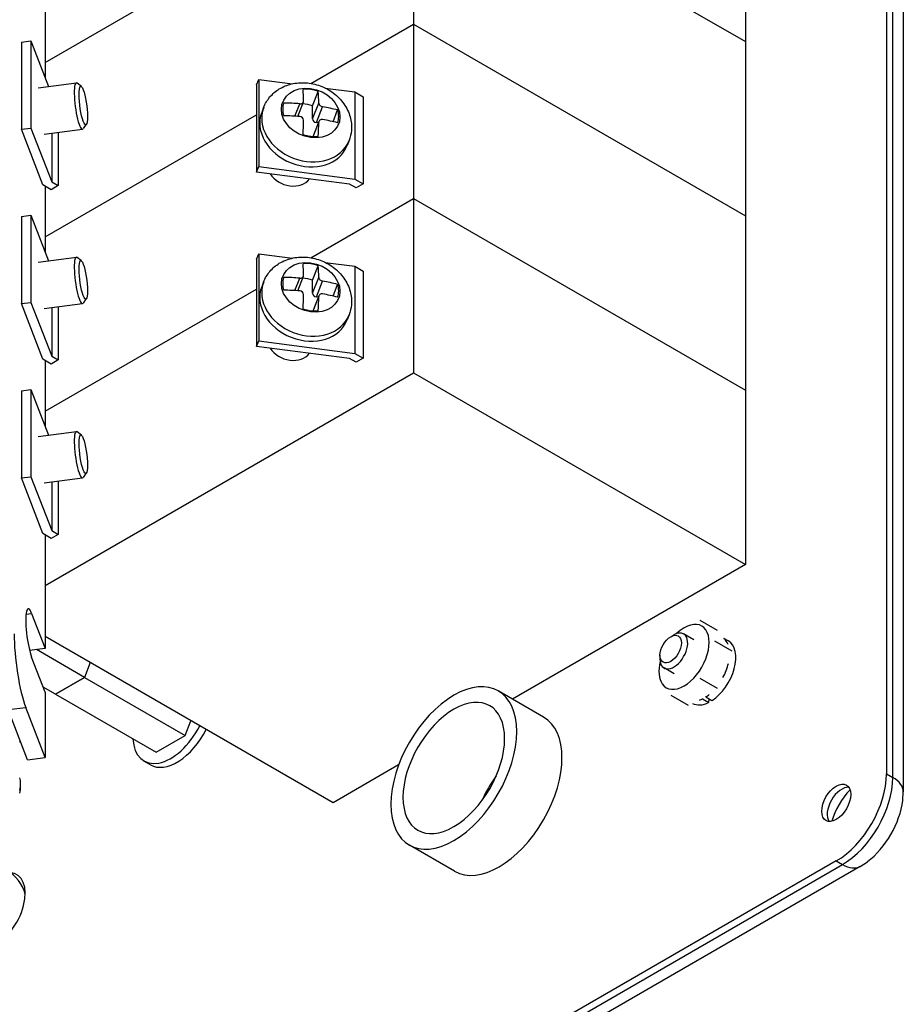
# Model space of a CAD drawing. Header units: inches. Extents: x 0 to 44.1, y 0 to 28.2.
# Tile 21 of 25: x 34.9 to 37.6, y 16.4 to 19.4. Entities that reach past the tile are written whole.
import ezdxf

# ---------------------------------------------------------------- set-up
doc = ezdxf.new("R2010")
doc.units = ezdxf.units.IN
doc.header["$LTSCALE"] = 0.5
doc.header["$MEASUREMENT"] = 0
doc.layers.add('AM_VIS', color=7, linetype='Continuous', lineweight=30)

msp = doc.modelspace()

# ---------------------------------------------------------------- linework, layer by layer
at = {"layer": 'AM_VIS', "color": 203}
for p, q in [((37.555, 27.4634), (37.555, 17.1041)), ((37.5743, 17.093), (37.5743, 27.4523)), ((37.6063, 27.4076), (37.6063, 17.0483)), ((37.555, 17.1041), (37.5743, 17.093)), ((37.605, 17.0222), (37.6066, 17.0483)), ((37.4003, 16.8362), (31.5225, 13.4427)), ((31.5418, 13.4315), (37.4196, 16.8251)), ((37.4003, 16.8362), (37.4196, 16.8251)), ((37.4744, 16.8195), (37.4963, 16.8339)), ((37.4743, 16.8197), (31.5965, 13.4261))]:
    msp.add_line(p, q, dxfattribs=at)
at = {"layer": 'AM_VIS', "color": 181}
for p, q in [((36.101, 19.944), (37.1219, 19.3546)), ((37.1219, 19.8904), (37.1219, 19.3546)), ((34.9686, 19.2903), (35.6182, 19.6653))]:
    msp.add_line(p, q, dxfattribs=at)
at = {"layer": 'AM_VIS', "color": 201}
for p, q in [((36.101, 19.944), (37.1219, 19.3546)), ((36.101, 19.944), (36.101, 19.4082)), ((34.9686, 19.2903), (35.6182, 19.6653)), ((35.7851, 19.2258), (36.101, 19.4082)), ((35.7851, 19.2258), (36.101, 19.4082)), ((36.101, 19.4082), (37.1219, 18.8188)), ((36.101, 19.4082), (37.1219, 18.8188)), ((36.101, 19.4082), (36.101, 18.8724)), ((34.8953, 19.3527), (34.9246, 19.3565)), ((34.8953, 19.3527), (34.8953, 19.0848)), ((34.9246, 19.3565), (34.9789, 19.2165)), ((34.9246, 19.3565), (34.9246, 19.0886)), ((37.1219, 19.3546), (37.1219, 18.8188)), ((35.6182, 19.2211), (35.6248, 19.2381)), ((35.6182, 19.2211), (35.6182, 18.9532)), ((35.6248, 19.2381), (35.6248, 18.9701)), ((35.6248, 19.2381), (35.7286, 19.2246)), ((35.8292, 19.2116), (35.9205, 19.1998)), ((35.9205, 19.1998), (35.9463, 19.1849)), ((35.9205, 19.1998), (35.9205, 18.9319)), ((35.9463, 19.1849), (35.9463, 18.917)), ((34.9686, 18.7544), (35.6182, 19.1295)), ((34.9686, 18.7544), (35.6182, 19.1295)), ((34.8953, 19.0848), (34.9246, 19.0886)), ((34.9615, 18.9141), (34.8953, 19.0848)), ((34.9246, 19.0886), (34.9887, 18.9233)), ((34.9887, 19.0731), (34.9887, 18.9233)), ((35.0089, 19.0757), (35.0089, 18.9117)), ((35.6182, 18.9532), (35.6248, 18.9701)), ((35.9044, 18.9162), (35.6182, 18.9532)), ((35.6248, 18.9701), (35.9205, 18.9319)), ((34.9873, 18.8992), (34.9615, 18.9141)), ((34.9887, 18.9233), (35.0089, 18.9117)), ((35.9246, 18.9045), (35.9044, 18.9162)), ((35.9205, 18.9319), (35.9463, 18.917)), ((35.9463, 18.917), (35.9246, 18.9045)), ((35.0089, 18.9117), (34.9873, 18.8992)), ((35.7851, 18.69), (36.101, 18.8724)), ((35.7851, 18.69), (36.101, 18.8724)), ((36.101, 18.8724), (37.1219, 18.283)), ((36.101, 18.8724), (37.1219, 18.283)), ((36.101, 18.8724), (36.101, 18.3365)), ((34.8953, 18.8169), (34.9246, 18.8207)), ((34.8953, 18.8169), (34.8953, 18.549)), ((34.9246, 18.8207), (34.9789, 18.6807)), ((34.9246, 18.8207), (34.9246, 18.5528)), ((37.1219, 18.8188), (37.1219, 18.283)), ((35.6182, 18.6853), (35.6248, 18.7022)), ((35.6248, 18.7022), (35.6248, 18.4343)), ((35.6248, 18.7022), (35.7286, 18.6888)), ((35.6182, 18.6853), (35.6182, 18.4174)), ((35.8292, 18.6758), (35.9205, 18.664)), ((35.9205, 18.664), (35.9463, 18.6491)), ((35.9205, 18.664), (35.9205, 18.3961)), ((35.9463, 18.6491), (35.9463, 18.3812)), ((34.9686, 18.2186), (35.6182, 18.5936)), ((34.9686, 18.2186), (35.6182, 18.5936)), ((34.8953, 18.549), (34.9246, 18.5528)), ((34.9615, 18.3782), (34.8953, 18.549)), ((34.9246, 18.5528), (34.9887, 18.3875)), ((34.9887, 18.5372), (34.9887, 18.3875)), ((35.0089, 18.5399), (35.0089, 18.3758)), ((35.6182, 18.4174), (35.6248, 18.4343)), ((35.6248, 18.4343), (35.9205, 18.3961)), ((35.9044, 18.3804), (35.6182, 18.4174)), ((34.9873, 18.3633), (34.9615, 18.3782)), ((35.0089, 18.3758), (34.9873, 18.3633)), ((34.9887, 18.3875), (35.0089, 18.3758)), ((35.9246, 18.3687), (35.9044, 18.3804)), ((35.9205, 18.3961), (35.9463, 18.3812)), ((35.9463, 18.3812), (35.9246, 18.3687)), ((34.9686, 17.6828), (36.101, 18.3365)), ((36.101, 18.3365), (37.1219, 17.7471)), ((34.8953, 18.2811), (34.9246, 18.2849)), ((34.8953, 18.2811), (34.8953, 18.0132)), ((34.9246, 18.2849), (34.9789, 18.1449)), ((34.9246, 18.2849), (34.9246, 18.0169)), ((37.1219, 18.283), (37.1219, 17.7471)), ((34.8953, 18.0132), (34.9246, 18.0169)), ((34.9615, 17.8424), (34.8953, 18.0132)), ((34.9246, 18.0169), (34.9887, 17.8517)), ((34.9887, 18.0014), (34.9887, 17.8517)), ((35.0089, 18.004), (35.0089, 17.84)), ((34.9873, 17.8275), (34.9615, 17.8424)), ((35.0089, 17.84), (34.9873, 17.8275)), ((34.9887, 17.8517), (35.0089, 17.84)), ((37.1219, 17.7471), (36.4054, 17.3335)), ((35.8535, 17.0148), (34.9686, 17.5257)), ((36.0551, 17.1312), (35.8535, 17.0148))]:
    msp.add_line(p, q, dxfattribs=at)
at = {"layer": 'AM_VIS', "color": 31}
for p, q in [((34.9686, 19.4458), (34.9686, 19.243)), ((34.9686, 18.9099), (34.9686, 18.7072)), ((34.9686, 18.3741), (34.9686, 18.1714)), ((34.9686, 17.8383), (34.9686, 17.4891)), ((34.9098, 17.5947), (34.9268, 17.5969)), ((34.9268, 17.5969), (34.9686, 17.4891)), ((34.9686, 17.4891), (34.9207, 17.4829)), ((34.9686, 17.3551), (34.9268, 17.463)), ((34.9686, 17.3551), (34.9686, 17.1542)), ((34.8542, 17.3012), (34.9089, 17.3082)), ((34.9686, 17.1542), (34.9089, 17.3082)), ((34.9139, 17.1471), (34.8542, 17.3012)), ((34.9139, 17.1471), (34.9686, 17.1542))]:
    msp.add_line(p, q, dxfattribs=at)
at = {"layer": 'AM_VIS', "color": 132}
for p, q in [((34.947, 19.2124), (35.0644, 19.2276)), ((35.08, 19.2162), (35.0669, 19.2267)), ((35.7908, 19.1564), (35.8082, 19.2014)), ((35.7362, 19.1249), (35.751, 19.1631)), ((35.7451, 19.1243), (35.7623, 19.1687)), ((35.7908, 19.1166), (35.8097, 19.1653)), ((35.7908, 19.1166), (35.7908, 19.1564)), ((35.8025, 19.1053), (35.8214, 19.154)), ((35.6401, 19.1519), (35.6343, 19.1368)), ((35.8536, 19.1082), (35.8675, 19.1441)), ((35.095, 19.1002), (35.0849, 19.0867)), ((35.7921, 19.0625), (35.8103, 19.1094)), ((35.7926, 19.0625), (35.8097, 19.1064)), ((35.8084, 19.1045), (35.8025, 19.1053)), ((34.9654, 19.0701), (35.0828, 19.0852)), ((35.9028, 19.05), (35.897, 19.0349)), ((34.947, 18.6765), (35.0644, 18.6917)), ((35.08, 18.6804), (35.0669, 18.6908)), ((35.7908, 18.6206), (35.8082, 18.6656)), ((35.6401, 18.616), (35.6343, 18.601)), ((35.7362, 18.5891), (35.751, 18.6273)), ((35.7451, 18.5885), (35.7623, 18.6329)), ((35.7908, 18.5808), (35.8097, 18.6295)), ((35.7908, 18.5808), (35.7908, 18.6206)), ((35.8025, 18.5695), (35.8214, 18.6182)), ((35.8536, 18.5724), (35.8675, 18.6083)), ((34.9654, 18.5342), (35.0828, 18.5494)), ((35.095, 18.5643), (35.0849, 18.5509)), ((35.7921, 18.5267), (35.8103, 18.5736)), ((35.7926, 18.5266), (35.8097, 18.5706)), ((35.8084, 18.5687), (35.8025, 18.5695)), ((35.9028, 18.5142), (35.897, 18.4991)), ((34.947, 18.1407), (35.0644, 18.1559)), ((35.08, 18.1446), (35.0669, 18.155)), ((34.9654, 17.9984), (35.0828, 18.0136)), ((35.095, 18.0285), (35.0849, 18.0151)), ((34.8929, 17.0636), (34.8929, 17.0743))]:
    msp.add_line(p, q, dxfattribs=at)
at = {"layer": 'AM_VIS', "color": 53}
for p, q in [((36.9815, 17.5761), (37.0347, 17.5454)), ((37.0262, 17.5126), (37.0794, 17.4819)), ((36.9815, 17.3975), (37.0347, 17.3668)), ((36.8922, 17.3459), (36.9454, 17.3152))]:
    msp.add_line(p, q, dxfattribs=at)
at = {"layer": 'AM_VIS', "color": 33}
for p, q in [((36.8914, 17.5253), (36.9011, 17.5309)), ((36.9627, 17.5158), (36.9313, 17.5339)), ((36.8584, 17.4682), (36.8584, 17.457)), ((36.9023, 17.4112), (36.8709, 17.4293))]:
    msp.add_line(p, q, dxfattribs=at)
at = {"layer": 'AM_VIS', "color": 73}
for p, q in [((37.0541, 17.5212), (37.0689, 17.5126)), ((36.9992, 17.3403), (36.9992, 17.3413)), ((36.9992, 17.3403), (37.0184, 17.3293)), ((36.9897, 17.3358), (36.9896, 17.3348)), ((36.9896, 17.3348), (37.0088, 17.3237)), ((37.0088, 17.3237), (37.0093, 17.3345))]:
    msp.add_line(p, q, dxfattribs=at)
at = {"layer": 'AM_VIS', "color": 191}
for p, q in [((35.0895, 17.4003), (34.9418, 17.4856)), ((35.1071, 17.4458), (35.0895, 17.4003)), ((35.0895, 17.4003), (35.0002, 17.3488)), ((35.0002, 17.3488), (35.0894, 17.4003)), ((35.0894, 17.4003), (35.3988, 17.2217)), ((35.0002, 17.3488), (34.9627, 17.3704)), ((35.0001, 17.3489), (35.0002, 17.3488)), ((35.0002, 17.3488), (35.3095, 17.1702)), ((35.3988, 17.2217), (35.4164, 17.2672)), ((35.3095, 17.1702), (35.3988, 17.2217))]:
    msp.add_line(p, q, dxfattribs=at)
at = {"layer": 'AM_VIS', "color": 150}
for p, q in [((36.5007, 17.2784), (36.3614, 17.3588)), ((36.2272, 16.8048), (36.088, 16.8852))]:
    msp.add_line(p, q, dxfattribs=at)
at = {"layer": 'AM_VIS', "color": 52}
msp.add_line((35.292, 17.1317), (35.2722, 17.1432), dxfattribs=at)
at = {"layer": 'AM_VIS', "color": 132}
for centre, radius, start, end in [((35.7507, 19.1117), 0.0121, 3.6546, 88.327), ((35.7507, 18.5759), 0.0121, 3.6546, 88.327), ((34.789, 16.7007), 0.1229, 15.753, 60)]:
    msp.add_arc(centre, radius, start, end, dxfattribs=at)
for centre, major_axis, ratio, start_param, end_param in [((35.0736, 19.1564), (0.0092, -0.0712), 0.178415, 2.95926, 6.465518), ((35.0856, 19.1579), (0.0076, -0.059), 0.178415, 5.656128, 11.939313), ((35.7846, 19.1347), (0.086, -0.0334), 0.796765, 1.870511, 8.153696), ((35.7848, 19.1352), (0.0822, -0.0319), 0.796765, 1.594284, 2.146737), ((35.6657, 18.8917), (-0.0571, -0.4419), 0.178415, 2.278879, 2.389368), ((35.7126, 18.8857), (-0.0571, -0.4419), 0.178415, 2.278879, 2.389368), ((35.7848, 19.1352), (0.0822, -0.0319), 0.796765, 3.16508, 3.717534), ((35.6892, 18.9083), (0.4456, 0), 0.57735, 1.431532, 1.54202), ((35.7673, 19.0902), (0.0822, -0.0319), 0.796765, 1.594284, 1.955488), ((35.6892, 18.9083), (0.4456, 0), 0.57735, 1.158993, 1.269481), ((35.7656, 19.0859), (0.1313, -0.0509), 0.796765, 3.141593, 6.283185), ((35.7715, 19.1009), (0.1313, -0.0509), 0.796765, 3.141593, 6.283185), ((35.6892, 18.8691), (0.4456, 0), 0.57735, 1.431532, 1.54202), ((35.7848, 19.1352), (0.0822, -0.0319), 0.796765, 0.023488, 0.575941), ((35.6657, 18.8917), (-0.0571, -0.4419), 0.178415, 2.00634, 2.116829), ((35.8025, 19.1151), (0.0112, -0.0043), 0.796765, 3.441307, 5.012103), ((35.7126, 18.8857), (-0.0571, -0.4419), 0.178415, 2.00634, 2.116829), ((35.6892, 18.8691), (0.4456, 0), 0.57735, 1.158993, 1.269481), ((35.7848, 19.1352), (0.0822, -0.0319), 0.796765, 4.735877, 5.28833), ((35.7205, 18.9695), (0.0669, -0.0259), 0.796765, 3.970533, 6.053674), ((35.0736, 18.6206), (0.0092, -0.0712), 0.178415, 2.95926, 6.465518), ((35.0856, 18.6221), (0.0076, -0.059), 0.178415, 5.656128, 11.939313), ((35.7846, 18.5989), (0.086, -0.0334), 0.796765, 1.870511, 8.153696), ((35.7848, 18.5993), (0.0822, -0.0319), 0.796765, 1.594284, 2.146737), ((35.6657, 18.3559), (-0.0571, -0.4419), 0.178415, 2.278879, 2.389368), ((35.7126, 18.3498), (-0.0571, -0.4419), 0.178415, 2.278879, 2.389368), ((35.7715, 18.5651), (0.1313, -0.0509), 0.796765, 3.141593, 6.283185), ((35.7848, 18.5993), (0.0822, -0.0319), 0.796765, 3.16508, 3.717534), ((35.6892, 18.3725), (0.4456, 0), 0.57735, 1.431532, 1.54202), ((35.7673, 18.5544), (0.0822, -0.0319), 0.796765, 1.594284, 1.955488), ((35.6892, 18.3725), (0.4456, 0), 0.57735, 1.158993, 1.269481), ((35.7656, 18.5501), (0.1313, -0.0509), 0.796765, 3.141593, 6.283185), ((35.6892, 18.3332), (0.4456, 0), 0.57735, 1.431532, 1.54202), ((35.8025, 18.5793), (0.0112, -0.0043), 0.796765, 3.441307, 5.012103), ((35.7848, 18.5993), (0.0822, -0.0319), 0.796765, 0.023488, 0.575941), ((35.6657, 18.3559), (-0.0571, -0.4419), 0.178415, 2.00634, 2.116829), ((35.7126, 18.3498), (-0.0571, -0.4419), 0.178415, 2.00634, 2.116829), ((35.6892, 18.3332), (0.4456, 0), 0.57735, 1.158993, 1.269481), ((35.7848, 18.5993), (0.0822, -0.0319), 0.796765, 4.735877, 5.28833), ((35.7205, 18.4337), (0.0669, -0.0259), 0.796765, 3.970533, 6.053674), ((35.0736, 18.0847), (0.0092, -0.0712), 0.178415, 2.95926, 6.465518), ((35.0856, 18.0863), (0.0076, -0.059), 0.178415, 5.656128, 11.939313), ((34.8422, 17.045), (0.0359, 0.0621), 0.57735, 5.164958, 5.830616), ((34.8515, 17.0397), (0.0293, 0.0508), 0.57735, 5.129196, 5.497787)]:
    msp.add_ellipse(centre, major_axis=major_axis, ratio=ratio, start_param=start_param, end_param=end_param, dxfattribs=at)
at = {"layer": 'AM_VIS', "color": 31}
for centre, major_axis, start_param in [((34.9268, 17.5299), (0.0105, -0.0814), 2.514535), ((34.9089, 17.4422), (0.021, -0.1627), 4.085331)]:
    msp.add_ellipse(centre, major_axis=major_axis, ratio=0.178415, start_param=start_param, end_param=5.656128, dxfattribs=at)
at = {"layer": 'AM_VIS', "color": 53}
for start_param, end_param in [(0.785398, 1.102999), (6.021386, 7.068583), (4.974188, 6.021386), (2.038593, 2.879793), (3.926991, 4.974188), (2.879793, 3.926991)]:
    msp.add_ellipse((36.9325, 17.4635), major_axis=(0.0547, 0.0947), ratio=0.57735, start_param=start_param, end_param=end_param, dxfattribs=at)
at = {"layer": 'AM_VIS', "color": 33}
for centre, major_axis, start_param, end_param in [((36.9011, 17.4816), (0.0302, 0.0523), 2.356194, 7.068583), ((36.8914, 17.4873), (0.0233, 0.0404), 5.497787, 11.780972)]:
    msp.add_ellipse(centre, major_axis=major_axis, ratio=0.57735, start_param=start_param, end_param=end_param, dxfattribs=at)
at = {"layer": 'AM_VIS', "color": 73}
for centre, start_param, end_param in [((36.9944, 17.4278), 5.854631, 6.18603), ((37.0136, 17.4167), 3.988318, 6.283185), ((36.9944, 17.4278), 4.75468, 5.187855), ((36.9944, 17.4278), 3.988318, 4.124378), ((37.0136, 17.4167), 3.147224, 3.865663), ((36.9944, 17.4278), 3.737291, 3.865663)]:
    msp.add_ellipse(centre, major_axis=(0.0553, 0.0959), ratio=0.57735, start_param=start_param, end_param=end_param, dxfattribs=at)
at = {"layer": 'AM_VIS', "color": 150}
for centre, major_axis, start_param, end_param in [((36.2247, 17.122), (0.1367, 0.2368), 5.497787, 11.780972), ((36.2247, 17.122), (0.1105, 0.1913), 5.497787, 11.780972), ((36.4413, 16.997), (0.1105, 0.1913), 1.371207, 1.770386)]:
    msp.add_ellipse(centre, major_axis=major_axis, ratio=0.57735, start_param=start_param, end_param=end_param, dxfattribs=at)
at = {"layer": 'AM_VIS', "color": 203}
for centre, major_axis, start_param, end_param in [((36.3639, 17.0416), (0.1367, 0.2368), 3.141593, 6.283185), ((34.8171, 17.2202), (0.0638, 0.1105), 4.869806, 4.898938), ((37.4003, 17.0148), (0.1094, 0.1894), 3.926991, 5.497787), ((37.4003, 17.0148), (0.0315, 0.0546), 2.356194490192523, 8.63937979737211), ((37.4196, 17.0037), (0.1094, 0.1894), 3.926991, 5.497787), ((37.497, 17.0483), (0.1094, 0), 0, 0.785398), ((37.4171, 17.0051), (0.0315, 0.0546), 0.270603, 2.870989), ((37.4776, 16.9702), (0.0687, 0.119), 1.152184, 1.989408), ((37.4776, 16.9702), (0.0909, 0.1574), 4.071867, 5.352911), ((37.4196, 16.9144), (0.0547, -0.0947), 5.497787, 6.283185), ((34.8171, 16.6844), (0.0638, 0.1105), 3.750531, 6.569054)]:
    msp.add_ellipse(centre, major_axis=major_axis, ratio=0.57735, start_param=start_param, end_param=end_param, dxfattribs=at)
at = {"layer": 'AM_VIS', "color": 52}
for centre, start_param in [((35.3542, 17.2853), 2.409402), ((35.374, 17.2738), 3.141593)]:
    msp.add_ellipse(centre, major_axis=(0.082, 0.1421), ratio=0.57735, start_param=start_param, end_param=4.80681, dxfattribs=at)
at = {"layer": 'AM_VIS', "color": 132}
for points, knots in [([(35.6401, 19.1519), (35.6447, 19.1636), (35.6513, 19.1746), (35.6677, 19.1939), (35.6776, 19.2022), (35.7, 19.2158), (35.7127, 19.2209), (35.74, 19.2274), (35.7546, 19.2286), (35.7843, 19.2267), (35.7994, 19.2235), (35.8284, 19.2129), (35.8422, 19.2054), (35.867, 19.1868), (35.878, 19.1756), (35.8954, 19.1508), (35.9021, 19.1372), (35.9097, 19.1094), (35.9112, 19.0953), (35.9091, 19.0706), (35.9067, 19.06), (35.9028, 19.05)], [5.012103, 5.012103, 5.012103, 5.012103, 5.281642, 5.281642, 5.561119, 5.561119, 5.866609, 5.866609, 6.20289, 6.20289, 6.559829, 6.559829, 6.923255, 6.923255, 7.281578, 7.281578, 7.619357, 7.619357, 7.923284, 7.923284, 8.153696, 8.153696, 8.153696, 8.153696]), ([(35.751, 19.1631), (35.751, 19.1631), (35.751, 19.1631), (35.7525, 19.163), (35.7541, 19.1631), (35.757, 19.1638), (35.7584, 19.1644), (35.7594, 19.1651), (35.7604, 19.1659), (35.7613, 19.1668), (35.7625, 19.169), (35.7628, 19.1702), (35.7628, 19.1714), (35.7628, 19.1714), (35.7628, 19.1714)], [-0.01036497, -0.01036497, -0.01036497, -0.01036497, -0.01034722, -0.01034722, -0.00517361, -0.00517361, 0, 0, 0, 0.00517361, 0.00517361, 0.01034722, 0.01034722, 0.01036497, 0.01036497, 0.01036497, 0.01036497]), ([(35.8097, 19.1653), (35.8097, 19.1653), (35.8097, 19.1653), (35.8097, 19.1642), (35.81, 19.1629), (35.8113, 19.1604), (35.8122, 19.1592), (35.8132, 19.1582), (35.8142, 19.1572), (35.8156, 19.1562), (35.8184, 19.1548), (35.82, 19.1543), (35.8214, 19.154), (35.8214, 19.154), (35.8214, 19.154)], [-0.01036497, -0.01036497, -0.01036497, -0.01036497, -0.01034722, -0.01034722, -0.00517361, -0.00517361, 0, 0, 0, 0.00517361, 0.00517361, 0.01034722, 0.01034722, 0.01036497, 0.01036497, 0.01036497, 0.01036497]), ([(35.8214, 19.1147), (35.8214, 19.1147), (35.8214, 19.1147), (35.82, 19.115), (35.8184, 19.115), (35.8156, 19.1145), (35.8142, 19.1139), (35.8132, 19.1132), (35.8122, 19.1124), (35.8112, 19.1114), (35.81, 19.1091), (35.8097, 19.1077), (35.8097, 19.1064)], [-0.01036497, -0.01036497, -0.01036497, -0.01036497, -0.01034722, -0.01034722, -0.00517361, -0.00517361, 0, 0, 0, 0.00518252, 0.00518252, 0.01036504, 0.01036504, 0.01036504, 0.01036504]), ([(35.6401, 18.616), (35.6447, 18.6278), (35.6513, 18.6387), (35.6677, 18.6581), (35.6776, 18.6664), (35.7, 18.68), (35.7127, 18.685), (35.74, 18.6916), (35.7546, 18.6927), (35.7843, 18.6909), (35.7994, 18.6877), (35.8284, 18.677), (35.8422, 18.6696), (35.867, 18.6509), (35.878, 18.6398), (35.8954, 18.6149), (35.9021, 18.6013), (35.9097, 18.5735), (35.9112, 18.5595), (35.9091, 18.5348), (35.9067, 18.5242), (35.9028, 18.5142)], [5.012103, 5.012103, 5.012103, 5.012103, 5.281642, 5.281642, 5.561119, 5.561119, 5.866609, 5.866609, 6.20289, 6.20289, 6.559829, 6.559829, 6.923255, 6.923255, 7.281578, 7.281578, 7.619357, 7.619357, 7.923284, 7.923284, 8.153696, 8.153696, 8.153696, 8.153696]), ([(35.751, 18.6273), (35.751, 18.6273), (35.751, 18.6273), (35.7525, 18.6272), (35.7541, 18.6273), (35.757, 18.628), (35.7584, 18.6286), (35.7594, 18.6293), (35.7604, 18.6301), (35.7613, 18.631), (35.7625, 18.6332), (35.7628, 18.6344), (35.7628, 18.6356), (35.7628, 18.6356), (35.7628, 18.6356)], [-0.01036497, -0.01036497, -0.01036497, -0.01036497, -0.01034722, -0.01034722, -0.00517361, -0.00517361, 0, 0, 0, 0.00517361, 0.00517361, 0.01034722, 0.01034722, 0.01036497, 0.01036497, 0.01036497, 0.01036497]), ([(35.8097, 18.6295), (35.8097, 18.6295), (35.8097, 18.6295), (35.8097, 18.6283), (35.81, 18.6271), (35.8113, 18.6246), (35.8122, 18.6234), (35.8132, 18.6224), (35.8142, 18.6214), (35.8156, 18.6204), (35.8184, 18.619), (35.82, 18.6184), (35.8214, 18.6182), (35.8214, 18.6182), (35.8214, 18.6182)], [-0.01036497, -0.01036497, -0.01036497, -0.01036497, -0.01034722, -0.01034722, -0.00517361, -0.00517361, 0, 0, 0, 0.00517361, 0.00517361, 0.01034722, 0.01034722, 0.01036497, 0.01036497, 0.01036497, 0.01036497]), ([(35.8214, 18.5789), (35.8214, 18.5789), (35.8214, 18.5789), (35.82, 18.5792), (35.8184, 18.5792), (35.8156, 18.5786), (35.8142, 18.5781), (35.8132, 18.5773), (35.8122, 18.5766), (35.8112, 18.5756), (35.81, 18.5733), (35.8097, 18.5719), (35.8097, 18.5706)], [-0.01036497, -0.01036497, -0.01036497, -0.01036497, -0.01034722, -0.01034722, -0.00517361, -0.00517361, 0, 0, 0, 0.00518252, 0.00518252, 0.01036504, 0.01036504, 0.01036504, 0.01036504])]:
    msp.add_open_spline(points, degree=3, knots=knots, dxfattribs=at)

doc.saveas('drawing.dxf')
